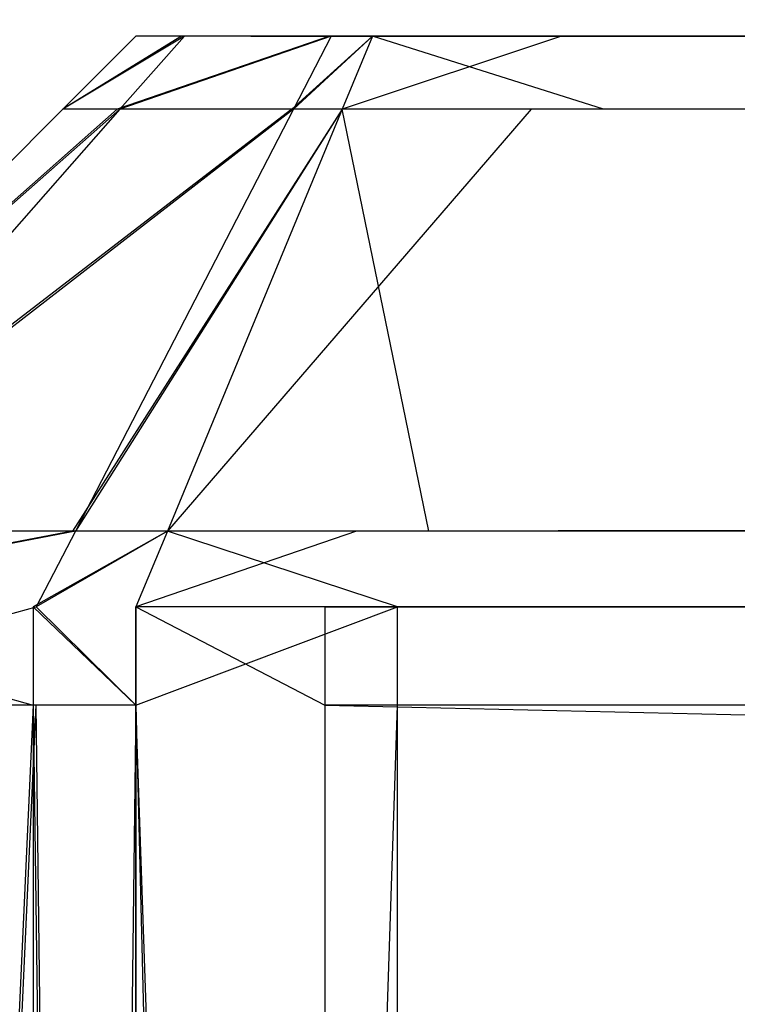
# Model space of a CAD drawing. Extents: x 0 to 0.996, y -0.498 to 0.
# Tile 14 of 85: x 0.01272 to 0.01398, y -0.4835 to -0.48177. Entities that reach past the tile are written whole.
import ezdxf

# ---------------------------------------------------------------- set-up
doc = ezdxf.new("R2010")
doc.units = 0
for name, color, linetype in [('L10_FRONT_FINION_2___REPLACEMTF', 7, 'CONTINUOUS'), ('L11_FRONT_FINION_1___REPLACEMTF', 7, 'CONTINUOUS'), ('L20_FRONT_FINION_2___REPLACEMTF', 7, 'CONTINUOUS'), ('L21_FRONT_FINION_1___REPLACEMTF', 7, 'CONTINUOUS'), ('L28_KORPUS3_2___REPLACEMTFOREMP', 7, 'CONTINUOUS')]:
    doc.layers.add(name, color=color, linetype=linetype)

msp = doc.modelspace()

# ---------------------------------------------------------------- linework, layer by layer
at = {"layer": 'L10_FRONT_FINION_2___REPLACEMTF', "color": 250}
for points, invisible_edges in [([(0.012927, -0.4818, 0.586124), (0.013128, -0.4818, 0.585656), (0.012927, -0.4818, 0.585656), (0.012927, -0.4818, 0.586124)], 13), ([(0.013128, -0.4818, 0.585656), (0.012927, -0.4818, 0.586124), (0.013128, -0.4818, 0.585924), (0.013128, -0.4818, 0.585656)], 14), ([(0.012927, -0.4818, 0.586124), (0.01315, -0.4818, 0.586062), (0.013128, -0.4818, 0.585924), (0.012927, -0.4818, 0.586124)], 13), ([(0.01315, -0.4818, 0.586062), (0.012927, -0.4818, 0.586124), (0.013007, -0.4818, 0.586204), (0.01315, -0.4818, 0.586062)], 14), ([(0.012927, -0.4818, 0.349407), (0.013128, -0.4818, 0.349111), (0.012927, -0.4818, 0.348897), (0.012927, -0.4818, 0.349407)], 13), ([(0.013128, -0.4818, 0.349111), (0.012927, -0.4818, 0.349407), (0.013128, -0.4818, 0.349407), (0.013128, -0.4818, 0.349111)], 14), ([(0.012927, -0.4818, 0.585656), (0.013128, -0.4818, 0.349407), (0.012927, -0.4818, 0.349407), (0.012927, -0.4818, 0.585656)], 13), ([(0.013128, -0.4818, 0.349407), (0.012927, -0.4818, 0.585656), (0.013128, -0.4818, 0.585656), (0.013128, -0.4818, 0.349407)], 14), ([(0.012927, -0.4818, 0.348897), (0.013154, -0.4818, 0.348954), (0.013012, -0.4818, 0.348812), (0.012927, -0.4818, 0.348897)], 13), ([(0.013154, -0.4818, 0.348954), (0.012927, -0.4818, 0.348897), (0.013128, -0.4818, 0.349111), (0.013154, -0.4818, 0.348954)], 14), ([(0.013007, -0.4818, 0.586204), (0.013409, -0.4818, 0.586321), (0.01315, -0.4818, 0.586062), (0.013007, -0.4818, 0.586204)], 13), ([(0.013409, -0.4818, 0.586321), (0.013007, -0.4818, 0.586204), (0.013266, -0.4818, 0.586463), (0.013409, -0.4818, 0.586321)], 14), ([(0.013012, -0.4818, 0.348812), (0.013411, -0.4818, 0.348697), (0.013269, -0.4818, 0.348555), (0.013012, -0.4818, 0.348812)], 13), ([(0.013411, -0.4818, 0.348697), (0.013012, -0.4818, 0.348812), (0.013154, -0.4818, 0.348954), (0.013411, -0.4818, 0.348697)], 14), ([(0.498, -0.4818, 0.586336), (0.013154, -0.4818, 0.348954), (0.013128, -0.4818, 0.349111), (0.498, -0.4818, 0.586336)], 13), ([(0.498, -0.4818, 0.586336), (0.013128, -0.4818, 0.349111), (0.013128, -0.4818, 0.349407), (0.498, -0.4818, 0.586336)], 10), ([(0.498, -0.4818, 0.586336), (0.013128, -0.4818, 0.349407), (0.013128, -0.4818, 0.585656), (0.498, -0.4818, 0.586336)], 13), ([(0.498, -0.4818, 0.586336), (0.013128, -0.4818, 0.585656), (0.013128, -0.4818, 0.585924), (0.498, -0.4818, 0.586336)], 14), ([(0.498, -0.4818, 0.586336), (0.013128, -0.4818, 0.585924), (0.01315, -0.4818, 0.586062), (0.498, -0.4818, 0.586336)], 15), ([(0.498, -0.4818, 0.586336), (0.01315, -0.4818, 0.586062), (0.013409, -0.4818, 0.586321), (0.498, -0.4818, 0.586336)], 15), ([(0.498, -0.4818, 0.586336), (0.013411, -0.4818, 0.348697), (0.013154, -0.4818, 0.348954), (0.498, -0.4818, 0.586336)], 10), ([(0.013266, -0.4818, 0.586463), (0.013497, -0.4818, 0.586336), (0.013409, -0.4818, 0.586321), (0.013266, -0.4818, 0.586463)], 13), ([(0.013497, -0.4818, 0.586336), (0.013266, -0.4818, 0.586463), (0.013341, -0.4818, 0.586538), (0.013497, -0.4818, 0.586336)], 14), ([(0.013269, -0.4818, 0.348555), (0.013578, -0.4818, 0.348684), (0.013341, -0.4818, 0.348483), (0.013269, -0.4818, 0.348555)], 13), ([(0.013578, -0.4818, 0.348684), (0.013269, -0.4818, 0.348555), (0.013411, -0.4818, 0.348697), (0.013578, -0.4818, 0.348684)], 14), ([(0.013341, -0.4818, 0.586538), (0.013672, -0.4818, 0.586336), (0.013497, -0.4818, 0.586336), (0.013341, -0.4818, 0.586538)], 13), ([(0.013672, -0.4818, 0.586336), (0.013341, -0.4818, 0.586538), (0.013672, -0.4818, 0.586538), (0.013672, -0.4818, 0.586336)], 14), ([(0.013578, -0.4818, 0.348684), (0.013798, -0.4818, 0.348483), (0.013341, -0.4818, 0.348483), (0.013578, -0.4818, 0.348684)], 13), ([(0.498, -0.4818, 0.586336), (0.013409, -0.4818, 0.586321), (0.013497, -0.4818, 0.586336), (0.498, -0.4818, 0.586336)], 15), ([(0.013411, -0.4818, 0.348697), (0.013798, -0.4818, 0.348684), (0.013578, -0.4818, 0.348684), (0.013411, -0.4818, 0.348697)], 13), ([(0.498, -0.4818, 0.586336), (0.013798, -0.4818, 0.348684), (0.013411, -0.4818, 0.348697), (0.498, -0.4818, 0.586336)], 13), ([(0.498, -0.4818, 0.586336), (0.013497, -0.4818, 0.586336), (0.013672, -0.4818, 0.586336), (0.498, -0.4818, 0.586336)], 9), ([(0.013798, -0.4818, 0.348483), (0.013578, -0.4818, 0.348684), (0.013798, -0.4818, 0.348684), (0.013798, -0.4818, 0.348483)], 14), ([(0.013672, -0.4818, 0.586336), (0.498, -0.4818, 0.586538), (0.498, -0.4818, 0.586336), (0.013672, -0.4818, 0.586336)], 13), ([(0.498, -0.4818, 0.586538), (0.013672, -0.4818, 0.586336), (0.013672, -0.4818, 0.586538), (0.498, -0.4818, 0.586538)], 14), ([(0.013798, -0.4818, 0.348684), (0.498, -0.4818, 0.586336), (0.498, -0.4818, 0.348684), (0.013798, -0.4818, 0.348684)], 10), ([(0.013798, -0.4818, 0.348483), (0.498, -0.4818, 0.348684), (0.498, -0.4818, 0.348483), (0.013798, -0.4818, 0.348483)], 13), ([(0.498, -0.4818, 0.348684), (0.013798, -0.4818, 0.348483), (0.013798, -0.4818, 0.348684), (0.498, -0.4818, 0.348684)], 14)]:
    msp.add_3dface(points, dxfattribs=dict(at, invisible_edges=invisible_edges))
at = {"layer": 'L11_FRONT_FINION_1___REPLACEMTF', "color": 8}
for points, invisible_edges in [([(0.012799, -0.481928, 0.348844), (0.013012, -0.4818, 0.348812), (0.012899, -0.481928, 0.348744), (0.012799, -0.481928, 0.348844)], 13), ([(0.013012, -0.4818, 0.348812), (0.012799, -0.481928, 0.348844), (0.012927, -0.4818, 0.348897), (0.013012, -0.4818, 0.348812)], 14), ([(0.012799, -0.481928, 0.585709), (0.012927, -0.4818, 0.349407), (0.012799, -0.481928, 0.349355), (0.012799, -0.481928, 0.585709)], 13), ([(0.012927, -0.4818, 0.349407), (0.012799, -0.481928, 0.585709), (0.012927, -0.4818, 0.585656), (0.012927, -0.4818, 0.349407)], 14), ([(0.012799, -0.481928, 0.349355), (0.012927, -0.4818, 0.348897), (0.012799, -0.481928, 0.348844), (0.012799, -0.481928, 0.349355)], 13), ([(0.012927, -0.4818, 0.348897), (0.012799, -0.481928, 0.349355), (0.012927, -0.4818, 0.349407), (0.012927, -0.4818, 0.348897)], 14), ([(0.012799, -0.481928, 0.586176), (0.013007, -0.4818, 0.586204), (0.012927, -0.4818, 0.586124), (0.012799, -0.481928, 0.586176)], 13), ([(0.013007, -0.4818, 0.586204), (0.012799, -0.481928, 0.586176), (0.012894, -0.481928, 0.586271), (0.013007, -0.4818, 0.586204)], 14), ([(0.012799, -0.481928, 0.585709), (0.012927, -0.4818, 0.586124), (0.012927, -0.4818, 0.585656), (0.012799, -0.481928, 0.585709)], 13), ([(0.012927, -0.4818, 0.586124), (0.012799, -0.481928, 0.585709), (0.012799, -0.481928, 0.586176), (0.012927, -0.4818, 0.586124)], 14), ([(0.012894, -0.481928, 0.586271), (0.013266, -0.4818, 0.586463), (0.013007, -0.4818, 0.586204), (0.012894, -0.481928, 0.586271)], 13), ([(0.013266, -0.4818, 0.586463), (0.012894, -0.481928, 0.586271), (0.0132, -0.481928, 0.586577), (0.013266, -0.4818, 0.586463)], 14), ([(0.012899, -0.481928, 0.348744), (0.013269, -0.4818, 0.348555), (0.013203, -0.481928, 0.34844), (0.012899, -0.481928, 0.348744)], 13), ([(0.013269, -0.4818, 0.348555), (0.012899, -0.481928, 0.348744), (0.013012, -0.4818, 0.348812), (0.013269, -0.4818, 0.348555)], 14), ([(0.0132, -0.481928, 0.586577), (0.013341, -0.4818, 0.586538), (0.013266, -0.4818, 0.586463), (0.0132, -0.481928, 0.586577)], 13), ([(0.013341, -0.4818, 0.586538), (0.0132, -0.481928, 0.586577), (0.013288, -0.481928, 0.586665), (0.013341, -0.4818, 0.586538)], 14), ([(0.013203, -0.481928, 0.34844), (0.013341, -0.4818, 0.348483), (0.013288, -0.481928, 0.348355), (0.013203, -0.481928, 0.34844)], 13), ([(0.013341, -0.4818, 0.348483), (0.013203, -0.481928, 0.34844), (0.013269, -0.4818, 0.348555), (0.013341, -0.4818, 0.348483)], 14), ([(0.013341, -0.4818, 0.348483), (0.013746, -0.481928, 0.348355), (0.013288, -0.481928, 0.348355), (0.013341, -0.4818, 0.348483)], 13), ([(0.013288, -0.481928, 0.586665), (0.013672, -0.4818, 0.586538), (0.013341, -0.4818, 0.586538), (0.013288, -0.481928, 0.586665)], 13), ([(0.013672, -0.4818, 0.586538), (0.013288, -0.481928, 0.586665), (0.013619, -0.481928, 0.586665), (0.013672, -0.4818, 0.586538)], 14), ([(0.013746, -0.481928, 0.348355), (0.013341, -0.4818, 0.348483), (0.013798, -0.4818, 0.348483), (0.013746, -0.481928, 0.348355)], 14), ([(0.013619, -0.481928, 0.586665), (0.498, -0.4818, 0.586538), (0.013672, -0.4818, 0.586538), (0.013619, -0.481928, 0.586665)], 13), ([(0.498, -0.4818, 0.586538), (0.013619, -0.481928, 0.586665), (0.498, -0.481928, 0.586665), (0.498, -0.4818, 0.586538)], 14), ([(0.013746, -0.481928, 0.348355), (0.498, -0.4818, 0.348483), (0.498, -0.481928, 0.348355), (0.013746, -0.481928, 0.348355)], 13), ([(0.498, -0.4818, 0.348483), (0.013746, -0.481928, 0.348355), (0.013798, -0.4818, 0.348483), (0.498, -0.4818, 0.348483)], 14), ([(0.012059, -0.482667, 0.348538), (0.012899, -0.481928, 0.348744), (0.012249, -0.482667, 0.348349), (0.012059, -0.482667, 0.348538)], 13), ([(0.012899, -0.481928, 0.348744), (0.012059, -0.482667, 0.348538), (0.012799, -0.481928, 0.348844), (0.012899, -0.481928, 0.348744)], 14), ([(0.012059, -0.482667, 0.586014), (0.012799, -0.481928, 0.349355), (0.012059, -0.482667, 0.349049), (0.012059, -0.482667, 0.586014)], 13), ([(0.012799, -0.481928, 0.349355), (0.012059, -0.482667, 0.586014), (0.012799, -0.481928, 0.585709), (0.012799, -0.481928, 0.349355)], 14), ([(0.012059, -0.482667, 0.349049), (0.012799, -0.481928, 0.348844), (0.012059, -0.482667, 0.348538), (0.012059, -0.482667, 0.349049)], 13), ([(0.012799, -0.481928, 0.348844), (0.012059, -0.482667, 0.349049), (0.012799, -0.481928, 0.349355), (0.012799, -0.481928, 0.348844)], 14), ([(0.012059, -0.482667, 0.586483), (0.012894, -0.481928, 0.586271), (0.012799, -0.481928, 0.586176), (0.012059, -0.482667, 0.586483)], 13), ([(0.012894, -0.481928, 0.586271), (0.012059, -0.482667, 0.586483), (0.012239, -0.482667, 0.586662), (0.012894, -0.481928, 0.586271)], 14), ([(0.012059, -0.482667, 0.586014), (0.012799, -0.481928, 0.586176), (0.012799, -0.481928, 0.585709), (0.012059, -0.482667, 0.586014)], 13), ([(0.012799, -0.481928, 0.586176), (0.012059, -0.482667, 0.586014), (0.012059, -0.482667, 0.586483), (0.012799, -0.481928, 0.586176)], 14), ([(0.012239, -0.482667, 0.586662), (0.0132, -0.481928, 0.586577), (0.012894, -0.481928, 0.586271), (0.012239, -0.482667, 0.586662)], 13), ([(0.0132, -0.481928, 0.586577), (0.012239, -0.482667, 0.586662), (0.012816, -0.482667, 0.587239), (0.0132, -0.481928, 0.586577)], 14), ([(0.012249, -0.482667, 0.348349), (0.013203, -0.481928, 0.34844), (0.012821, -0.482667, 0.347776), (0.012249, -0.482667, 0.348349)], 13), ([(0.013203, -0.481928, 0.34844), (0.012249, -0.482667, 0.348349), (0.012899, -0.481928, 0.348744), (0.013203, -0.481928, 0.34844)], 14), ([(0.012816, -0.482667, 0.587239), (0.013288, -0.481928, 0.586665), (0.0132, -0.481928, 0.586577), (0.012816, -0.482667, 0.587239)], 13), ([(0.013288, -0.481928, 0.586665), (0.012816, -0.482667, 0.587239), (0.012982, -0.482667, 0.587405), (0.013288, -0.481928, 0.586665)], 14), ([(0.012821, -0.482667, 0.347776), (0.013288, -0.481928, 0.348355), (0.012982, -0.482667, 0.347616), (0.012821, -0.482667, 0.347776)], 13), ([(0.013288, -0.481928, 0.348355), (0.012821, -0.482667, 0.347776), (0.013203, -0.481928, 0.34844), (0.013288, -0.481928, 0.348355)], 14), ([(0.013288, -0.481928, 0.348355), (0.01344, -0.482667, 0.347616), (0.012982, -0.482667, 0.347616), (0.013288, -0.481928, 0.348355)], 13), ([(0.012982, -0.482667, 0.587405), (0.013619, -0.481928, 0.586665), (0.013288, -0.481928, 0.586665), (0.012982, -0.482667, 0.587405)], 13), ([(0.013619, -0.481928, 0.586665), (0.012982, -0.482667, 0.587405), (0.013313, -0.482667, 0.587405), (0.013619, -0.481928, 0.586665)], 14), ([(0.01344, -0.482667, 0.347616), (0.013288, -0.481928, 0.348355), (0.013746, -0.481928, 0.348355), (0.01344, -0.482667, 0.347616)], 14), ([(0.498, -0.482667, 0.587405), (0.013619, -0.481928, 0.586665), (0.013313, -0.482667, 0.587405), (0.498, -0.482667, 0.587405)], 14), ([(0.01344, -0.482667, 0.347616), (0.498, -0.481928, 0.348355), (0.498, -0.482667, 0.347616), (0.01344, -0.482667, 0.347616)], 13), ([(0.498, -0.481928, 0.348355), (0.01344, -0.482667, 0.347616), (0.013746, -0.481928, 0.348355), (0.498, -0.481928, 0.348355)], 14), ([(0.013619, -0.481928, 0.586665), (0.498, -0.482667, 0.587405), (0.498, -0.481928, 0.586665), (0.013619, -0.481928, 0.586665)], 13), ([(0.012121, -0.4828, 0.586732), (0.012816, -0.482667, 0.587239), (0.012239, -0.482667, 0.586662), (0.012121, -0.4828, 0.586732)], 13), ([(0.012816, -0.482667, 0.587239), (0.012121, -0.4828, 0.586732), (0.012747, -0.4828, 0.587358), (0.012816, -0.482667, 0.587239)], 14), ([(0.012132, -0.4828, 0.348278), (0.012821, -0.482667, 0.347776), (0.012752, -0.4828, 0.347657), (0.012132, -0.4828, 0.348278)], 13), ([(0.012821, -0.482667, 0.347776), (0.012132, -0.4828, 0.348278), (0.012249, -0.482667, 0.348349), (0.012821, -0.482667, 0.347776)], 14), ([(0.012747, -0.4828, 0.587358), (0.012982, -0.482667, 0.587405), (0.012816, -0.482667, 0.587239), (0.012747, -0.4828, 0.587358)], 13), ([(0.012982, -0.482667, 0.587405), (0.012747, -0.4828, 0.587358), (0.012927, -0.4828, 0.587538), (0.012982, -0.482667, 0.587405)], 14), ([(0.012752, -0.4828, 0.347657), (0.012982, -0.482667, 0.347616), (0.012927, -0.4828, 0.347483), (0.012752, -0.4828, 0.347657)], 13), ([(0.012982, -0.482667, 0.347616), (0.012752, -0.4828, 0.347657), (0.012821, -0.482667, 0.347776), (0.012982, -0.482667, 0.347616)], 14), ([(0.012927, -0.4828, 0.587538), (0.013313, -0.482667, 0.587405), (0.012982, -0.482667, 0.587405), (0.012927, -0.4828, 0.587538)], 13), ([(0.013313, -0.482667, 0.587405), (0.012927, -0.4828, 0.587538), (0.013258, -0.4828, 0.587538), (0.013313, -0.482667, 0.587405)], 14), ([(0.012982, -0.482667, 0.347616), (0.013385, -0.4828, 0.347483), (0.012927, -0.4828, 0.347483), (0.012982, -0.482667, 0.347616)], 13), ([(0.013385, -0.4828, 0.347483), (0.012982, -0.482667, 0.347616), (0.01344, -0.482667, 0.347616), (0.013385, -0.4828, 0.347483)], 14), ([(0.498, -0.4828, 0.587538), (0.013313, -0.482667, 0.587405), (0.013258, -0.4828, 0.587538), (0.498, -0.4828, 0.587538)], 14), ([(0.013313, -0.482667, 0.587405), (0.498, -0.4828, 0.587538), (0.498, -0.482667, 0.587405), (0.013313, -0.482667, 0.587405)], 13), ([(0.01344, -0.482667, 0.347616), (0.498, -0.4828, 0.347483), (0.013385, -0.4828, 0.347483), (0.01344, -0.482667, 0.347616)], 13), ([(0.498, -0.4828, 0.347483), (0.01344, -0.482667, 0.347616), (0.498, -0.482667, 0.347616), (0.498, -0.4828, 0.347483)], 14), ([(0.012747, -0.482972, 0.587358), (0.012121, -0.4828, 0.586732), (0.012121, -0.482972, 0.586732), (0.012747, -0.482972, 0.587358)], 13), ([(0.012121, -0.4828, 0.586732), (0.012747, -0.482972, 0.587358), (0.012747, -0.4828, 0.587358), (0.012121, -0.4828, 0.586732)], 14), ([(0.012752, -0.4828, 0.347657), (0.012132, -0.482972, 0.348278), (0.012132, -0.4828, 0.348278), (0.012752, -0.4828, 0.347657)], 13), ([(0.012132, -0.482972, 0.348278), (0.012752, -0.4828, 0.347657), (0.012752, -0.482972, 0.347657), (0.012132, -0.482972, 0.348278)], 14), ([(0.012927, -0.482972, 0.587538), (0.012747, -0.4828, 0.587358), (0.012747, -0.482972, 0.587358), (0.012927, -0.482972, 0.587538)], 13), ([(0.012747, -0.4828, 0.587358), (0.012927, -0.482972, 0.587538), (0.012927, -0.4828, 0.587538), (0.012747, -0.4828, 0.587358)], 14), ([(0.012752, -0.4828, 0.347657), (0.012927, -0.482972, 0.347483), (0.012752, -0.482972, 0.347657), (0.012752, -0.4828, 0.347657)], 13), ([(0.012927, -0.482972, 0.347483), (0.012752, -0.4828, 0.347657), (0.012927, -0.4828, 0.347483), (0.012927, -0.482972, 0.347483)], 14), ([(0.013385, -0.4828, 0.347483), (0.012927, -0.482972, 0.347483), (0.012927, -0.4828, 0.347483), (0.013385, -0.4828, 0.347483)], 13), ([(0.012927, -0.482972, 0.347483), (0.013385, -0.4828, 0.347483), (0.013385, -0.482972, 0.347483), (0.012927, -0.482972, 0.347483)], 14), ([(0.013258, -0.482972, 0.587538), (0.012927, -0.4828, 0.587538), (0.012927, -0.482972, 0.587538), (0.013258, -0.482972, 0.587538)], 13), ([(0.012927, -0.4828, 0.587538), (0.013258, -0.482972, 0.587538), (0.013258, -0.4828, 0.587538), (0.012927, -0.4828, 0.587538)], 14), ([(0.498, -0.482972, 0.587538), (0.013258, -0.4828, 0.587538), (0.013258, -0.482972, 0.587538), (0.498, -0.482972, 0.587538)], 13), ([(0.013258, -0.4828, 0.587538), (0.498, -0.482972, 0.587538), (0.498, -0.4828, 0.587538), (0.013258, -0.4828, 0.587538)], 14), ([(0.498, -0.4828, 0.347483), (0.013385, -0.482972, 0.347483), (0.013385, -0.4828, 0.347483), (0.498, -0.4828, 0.347483)], 13), ([(0.013385, -0.482972, 0.347483), (0.498, -0.4828, 0.347483), (0.498, -0.482972, 0.347483), (0.013385, -0.482972, 0.347483)], 14), ([(0.012121, -0.496624, 0.586732), (0.012747, -0.482972, 0.587358), (0.012121, -0.482972, 0.586732), (0.012121, -0.496624, 0.586732)], 13), ([(0.012747, -0.482972, 0.587358), (0.012121, -0.496624, 0.586732), (0.012747, -0.496624, 0.587358), (0.012747, -0.482972, 0.587358)], 14), ([(0.012752, -0.482972, 0.347657), (0.012132, -0.496624, 0.348278), (0.012132, -0.482972, 0.348278), (0.012752, -0.482972, 0.347657)], 13), ([(0.012132, -0.496624, 0.348278), (0.012752, -0.482972, 0.347657), (0.012752, -0.496624, 0.347657), (0.012132, -0.496624, 0.348278)], 14), ([(0.012747, -0.496624, 0.587358), (0.012927, -0.482972, 0.587538), (0.012747, -0.482972, 0.587358), (0.012747, -0.496624, 0.587358)], 13), ([(0.012927, -0.482972, 0.587538), (0.012747, -0.496624, 0.587358), (0.012927, -0.496624, 0.587538), (0.012927, -0.482972, 0.587538)], 14), ([(0.012752, -0.482972, 0.347657), (0.012927, -0.496624, 0.347483), (0.012752, -0.496624, 0.347657), (0.012752, -0.482972, 0.347657)], 13), ([(0.012927, -0.496624, 0.347483), (0.012752, -0.482972, 0.347657), (0.012927, -0.482972, 0.347483), (0.012927, -0.496624, 0.347483)], 14), ([(0.013385, -0.482972, 0.347483), (0.012927, -0.496624, 0.347483), (0.012927, -0.482972, 0.347483), (0.013385, -0.482972, 0.347483)], 13), ([(0.012927, -0.496624, 0.347483), (0.013385, -0.482972, 0.347483), (0.013385, -0.496624, 0.347483), (0.012927, -0.496624, 0.347483)], 14), ([(0.013258, -0.496624, 0.587538), (0.012927, -0.482972, 0.587538), (0.012927, -0.496624, 0.587538), (0.013258, -0.496624, 0.587538)], 13), ([(0.012927, -0.482972, 0.587538), (0.013258, -0.496624, 0.587538), (0.013258, -0.482972, 0.587538), (0.012927, -0.482972, 0.587538)], 14), ([(0.013258, -0.496624, 0.587538), (0.498, -0.482972, 0.587538), (0.013258, -0.482972, 0.587538), (0.013258, -0.496624, 0.587538)], 13), ([(0.498, -0.482972, 0.587538), (0.013258, -0.496624, 0.587538), (0.498, -0.496624, 0.587538), (0.498, -0.482972, 0.587538)], 14), ([(0.498, -0.482972, 0.347483), (0.013385, -0.496624, 0.347483), (0.013385, -0.482972, 0.347483), (0.498, -0.482972, 0.347483)], 13), ([(0.013385, -0.496624, 0.347483), (0.498, -0.482972, 0.347483), (0.498, -0.496624, 0.347483), (0.013385, -0.496624, 0.347483)], 14)]:
    msp.add_3dface(points, dxfattribs=dict(at, invisible_edges=invisible_edges))
at = {"layer": 'L20_FRONT_FINION_2___REPLACEMTF', "color": 250}
for points, invisible_edges in [([(0.012927, -0.4818, 0.3432), (0.013128, -0.4818, 0.342732), (0.012927, -0.4818, 0.342732), (0.012927, -0.4818, 0.3432)], 13), ([(0.013128, -0.4818, 0.342732), (0.012927, -0.4818, 0.3432), (0.013128, -0.4818, 0.343), (0.013128, -0.4818, 0.342732)], 14), ([(0.012927, -0.4818, 0.3432), (0.01315, -0.4818, 0.343138), (0.013128, -0.4818, 0.343), (0.012927, -0.4818, 0.3432)], 13), ([(0.01315, -0.4818, 0.343138), (0.012927, -0.4818, 0.3432), (0.013007, -0.4818, 0.34328), (0.01315, -0.4818, 0.343138)], 14), ([(0.012927, -0.4818, 0.012509), (0.013128, -0.4818, 0.012083), (0.012927, -0.4818, 0.011999), (0.012927, -0.4818, 0.012509)], 13), ([(0.013128, -0.4818, 0.012083), (0.012927, -0.4818, 0.012509), (0.013128, -0.4818, 0.012509), (0.013128, -0.4818, 0.012083)], 14), ([(0.012927, -0.4818, 0.342732), (0.013128, -0.4818, 0.012509), (0.012927, -0.4818, 0.012509), (0.012927, -0.4818, 0.342732)], 13), ([(0.013128, -0.4818, 0.012509), (0.012927, -0.4818, 0.342732), (0.013128, -0.4818, 0.342732), (0.013128, -0.4818, 0.012509)], 14), ([(0.012927, -0.4818, 0.011999), (0.013154, -0.4818, 0.012057), (0.013012, -0.4818, 0.011914), (0.012927, -0.4818, 0.011999)], 13), ([(0.013154, -0.4818, 0.012057), (0.012927, -0.4818, 0.011999), (0.013128, -0.4818, 0.012083), (0.013154, -0.4818, 0.012057)], 14), ([(0.013007, -0.4818, 0.34328), (0.013409, -0.4818, 0.343397), (0.01315, -0.4818, 0.343138), (0.013007, -0.4818, 0.34328)], 13), ([(0.013409, -0.4818, 0.343397), (0.013007, -0.4818, 0.34328), (0.013266, -0.4818, 0.343539), (0.013409, -0.4818, 0.343397)], 14), ([(0.013012, -0.4818, 0.011914), (0.013411, -0.4818, 0.0118), (0.013269, -0.4818, 0.011657), (0.013012, -0.4818, 0.011914)], 13), ([(0.013411, -0.4818, 0.0118), (0.013012, -0.4818, 0.011914), (0.013154, -0.4818, 0.012057), (0.013411, -0.4818, 0.0118)], 14), ([(0.598, -0.4818, 0.343412), (0.013154, -0.4818, 0.012057), (0.013128, -0.4818, 0.012083), (0.598, -0.4818, 0.343412)], 13), ([(0.598, -0.4818, 0.343412), (0.013128, -0.4818, 0.012083), (0.013128, -0.4818, 0.012509), (0.598, -0.4818, 0.343412)], 10), ([(0.598, -0.4818, 0.343412), (0.013128, -0.4818, 0.012509), (0.013128, -0.4818, 0.342732), (0.598, -0.4818, 0.343412)], 13), ([(0.598, -0.4818, 0.343412), (0.013128, -0.4818, 0.342732), (0.013128, -0.4818, 0.343), (0.598, -0.4818, 0.343412)], 10), ([(0.598, -0.4818, 0.343412), (0.013128, -0.4818, 0.343), (0.01315, -0.4818, 0.343138), (0.598, -0.4818, 0.343412)], 15), ([(0.598, -0.4818, 0.343412), (0.01315, -0.4818, 0.343138), (0.013409, -0.4818, 0.343397), (0.598, -0.4818, 0.343412)], 15), ([(0.598, -0.4818, 0.343412), (0.013411, -0.4818, 0.0118), (0.013154, -0.4818, 0.012057), (0.598, -0.4818, 0.343412)], 10), ([(0.013266, -0.4818, 0.343539), (0.013497, -0.4818, 0.343412), (0.013409, -0.4818, 0.343397), (0.013266, -0.4818, 0.343539)], 13), ([(0.013497, -0.4818, 0.343412), (0.013266, -0.4818, 0.343539), (0.013341, -0.4818, 0.343614), (0.013497, -0.4818, 0.343412)], 14), ([(0.013269, -0.4818, 0.011657), (0.013424, -0.4818, 0.011786), (0.013341, -0.4818, 0.011585), (0.013269, -0.4818, 0.011657)], 13), ([(0.013424, -0.4818, 0.011786), (0.013269, -0.4818, 0.011657), (0.013411, -0.4818, 0.0118), (0.013424, -0.4818, 0.011786)], 14), ([(0.013341, -0.4818, 0.343614), (0.013672, -0.4818, 0.343412), (0.013497, -0.4818, 0.343412), (0.013341, -0.4818, 0.343614)], 13), ([(0.013672, -0.4818, 0.343412), (0.013341, -0.4818, 0.343614), (0.013672, -0.4818, 0.343614), (0.013672, -0.4818, 0.343412)], 14), ([(0.013424, -0.4818, 0.011786), (0.013798, -0.4818, 0.011585), (0.013341, -0.4818, 0.011585), (0.013424, -0.4818, 0.011786)], 13), ([(0.598, -0.4818, 0.343412), (0.013409, -0.4818, 0.343397), (0.013672, -0.4818, 0.343412), (0.598, -0.4818, 0.343412)], 15), ([(0.013672, -0.4818, 0.343412), (0.013409, -0.4818, 0.343397), (0.013497, -0.4818, 0.343412), (0.013672, -0.4818, 0.343412)], 9), ([(0.013411, -0.4818, 0.0118), (0.013798, -0.4818, 0.011786), (0.013424, -0.4818, 0.011786), (0.013411, -0.4818, 0.0118)], 13), ([(0.013798, -0.4818, 0.011786), (0.013411, -0.4818, 0.0118), (0.598, -0.4818, 0.011786), (0.013798, -0.4818, 0.011786)], 10), ([(0.598, -0.4818, 0.011786), (0.013411, -0.4818, 0.0118), (0.598, -0.4818, 0.343412), (0.598, -0.4818, 0.011786)], 13), ([(0.013798, -0.4818, 0.011585), (0.013424, -0.4818, 0.011786), (0.013798, -0.4818, 0.011786), (0.013798, -0.4818, 0.011585)], 14), ([(0.013672, -0.4818, 0.343614), (0.598, -0.4818, 0.343412), (0.013672, -0.4818, 0.343412), (0.013672, -0.4818, 0.343614)], 13), ([(0.598, -0.4818, 0.343412), (0.013672, -0.4818, 0.343614), (0.598, -0.4818, 0.343614), (0.598, -0.4818, 0.343412)], 14), ([(0.013798, -0.4818, 0.011786), (0.598, -0.4818, 0.011585), (0.013798, -0.4818, 0.011585), (0.013798, -0.4818, 0.011786)], 13), ([(0.598, -0.4818, 0.011585), (0.013798, -0.4818, 0.011786), (0.598, -0.4818, 0.011786), (0.598, -0.4818, 0.011585)], 14)]:
    msp.add_3dface(points, dxfattribs=dict(at, invisible_edges=invisible_edges))
at = {"layer": 'L21_FRONT_FINION_1___REPLACEMTF', "color": 8}
for points, invisible_edges in [([(0.012799, -0.481928, 0.011946), (0.013012, -0.4818, 0.011914), (0.012899, -0.481928, 0.011846), (0.012799, -0.481928, 0.011946)], 13), ([(0.013012, -0.4818, 0.011914), (0.012799, -0.481928, 0.011946), (0.012927, -0.4818, 0.011999), (0.013012, -0.4818, 0.011914)], 14), ([(0.012799, -0.481928, 0.342785), (0.012927, -0.4818, 0.012509), (0.012799, -0.481928, 0.012457), (0.012799, -0.481928, 0.342785)], 13), ([(0.012927, -0.4818, 0.012509), (0.012799, -0.481928, 0.342785), (0.012927, -0.4818, 0.342732), (0.012927, -0.4818, 0.012509)], 14), ([(0.012799, -0.481928, 0.012457), (0.012927, -0.4818, 0.011999), (0.012799, -0.481928, 0.011946), (0.012799, -0.481928, 0.012457)], 13), ([(0.012927, -0.4818, 0.011999), (0.012799, -0.481928, 0.012457), (0.012927, -0.4818, 0.012509), (0.012927, -0.4818, 0.011999)], 14), ([(0.012799, -0.481928, 0.343252), (0.013007, -0.4818, 0.34328), (0.012927, -0.4818, 0.3432), (0.012799, -0.481928, 0.343252)], 13), ([(0.013007, -0.4818, 0.34328), (0.012799, -0.481928, 0.343252), (0.012894, -0.481928, 0.343348), (0.013007, -0.4818, 0.34328)], 14), ([(0.012799, -0.481928, 0.342785), (0.012927, -0.4818, 0.3432), (0.012927, -0.4818, 0.342732), (0.012799, -0.481928, 0.342785)], 13), ([(0.012927, -0.4818, 0.3432), (0.012799, -0.481928, 0.342785), (0.012799, -0.481928, 0.343252), (0.012927, -0.4818, 0.3432)], 14), ([(0.012894, -0.481928, 0.343348), (0.013266, -0.4818, 0.343539), (0.013007, -0.4818, 0.34328), (0.012894, -0.481928, 0.343348)], 13), ([(0.013266, -0.4818, 0.343539), (0.012894, -0.481928, 0.343348), (0.0132, -0.481928, 0.343653), (0.013266, -0.4818, 0.343539)], 14), ([(0.012899, -0.481928, 0.011846), (0.013269, -0.4818, 0.011657), (0.013203, -0.481928, 0.011543), (0.012899, -0.481928, 0.011846)], 13), ([(0.013269, -0.4818, 0.011657), (0.012899, -0.481928, 0.011846), (0.013012, -0.4818, 0.011914), (0.013269, -0.4818, 0.011657)], 14), ([(0.0132, -0.481928, 0.343653), (0.013341, -0.4818, 0.343614), (0.013266, -0.4818, 0.343539), (0.0132, -0.481928, 0.343653)], 13), ([(0.013341, -0.4818, 0.343614), (0.0132, -0.481928, 0.343653), (0.013288, -0.481928, 0.343741), (0.013341, -0.4818, 0.343614)], 14), ([(0.013203, -0.481928, 0.011543), (0.013341, -0.4818, 0.011585), (0.013288, -0.481928, 0.011457), (0.013203, -0.481928, 0.011543)], 13), ([(0.013341, -0.4818, 0.011585), (0.013203, -0.481928, 0.011543), (0.013269, -0.4818, 0.011657), (0.013341, -0.4818, 0.011585)], 14), ([(0.013341, -0.4818, 0.011585), (0.013746, -0.481928, 0.011457), (0.013288, -0.481928, 0.011457), (0.013341, -0.4818, 0.011585)], 13), ([(0.013288, -0.481928, 0.343741), (0.013672, -0.4818, 0.343614), (0.013341, -0.4818, 0.343614), (0.013288, -0.481928, 0.343741)], 13), ([(0.013672, -0.4818, 0.343614), (0.013288, -0.481928, 0.343741), (0.013619, -0.481928, 0.343741), (0.013672, -0.4818, 0.343614)], 14), ([(0.013746, -0.481928, 0.011457), (0.013341, -0.4818, 0.011585), (0.013798, -0.4818, 0.011585), (0.013746, -0.481928, 0.011457)], 14), ([(0.013619, -0.481928, 0.343741), (0.598, -0.4818, 0.343614), (0.013672, -0.4818, 0.343614), (0.013619, -0.481928, 0.343741)], 13), ([(0.598, -0.4818, 0.343614), (0.013619, -0.481928, 0.343741), (0.598, -0.481928, 0.343741), (0.598, -0.4818, 0.343614)], 14), ([(0.013798, -0.4818, 0.011585), (0.598, -0.481928, 0.011457), (0.013746, -0.481928, 0.011457), (0.013798, -0.4818, 0.011585)], 13), ([(0.598, -0.481928, 0.011457), (0.013798, -0.4818, 0.011585), (0.598, -0.4818, 0.011585), (0.598, -0.481928, 0.011457)], 14), ([(0.012059, -0.482667, 0.01164), (0.012899, -0.481928, 0.011846), (0.012249, -0.482667, 0.011451), (0.012059, -0.482667, 0.01164)], 13), ([(0.012899, -0.481928, 0.011846), (0.012059, -0.482667, 0.01164), (0.012799, -0.481928, 0.011946), (0.012899, -0.481928, 0.011846)], 14), ([(0.012059, -0.482667, 0.34309), (0.012799, -0.481928, 0.012457), (0.012059, -0.482667, 0.012151), (0.012059, -0.482667, 0.34309)], 13), ([(0.012799, -0.481928, 0.012457), (0.012059, -0.482667, 0.34309), (0.012799, -0.481928, 0.342785), (0.012799, -0.481928, 0.012457)], 14), ([(0.012059, -0.482667, 0.012151), (0.012799, -0.481928, 0.011946), (0.012059, -0.482667, 0.01164), (0.012059, -0.482667, 0.012151)], 13), ([(0.012799, -0.481928, 0.011946), (0.012059, -0.482667, 0.012151), (0.012799, -0.481928, 0.012457), (0.012799, -0.481928, 0.011946)], 14), ([(0.012059, -0.482667, 0.343559), (0.012894, -0.481928, 0.343348), (0.012799, -0.481928, 0.343252), (0.012059, -0.482667, 0.343559)], 13), ([(0.012894, -0.481928, 0.343348), (0.012059, -0.482667, 0.343559), (0.012239, -0.482667, 0.343738), (0.012894, -0.481928, 0.343348)], 14), ([(0.012059, -0.482667, 0.34309), (0.012799, -0.481928, 0.343252), (0.012799, -0.481928, 0.342785), (0.012059, -0.482667, 0.34309)], 13), ([(0.012799, -0.481928, 0.343252), (0.012059, -0.482667, 0.34309), (0.012059, -0.482667, 0.343559), (0.012799, -0.481928, 0.343252)], 14), ([(0.012239, -0.482667, 0.343738), (0.0132, -0.481928, 0.343653), (0.012894, -0.481928, 0.343348), (0.012239, -0.482667, 0.343738)], 13), ([(0.0132, -0.481928, 0.343653), (0.012239, -0.482667, 0.343738), (0.012816, -0.482667, 0.344315), (0.0132, -0.481928, 0.343653)], 14), ([(0.012249, -0.482667, 0.011451), (0.013203, -0.481928, 0.011543), (0.012821, -0.482667, 0.010879), (0.012249, -0.482667, 0.011451)], 13), ([(0.013203, -0.481928, 0.011543), (0.012249, -0.482667, 0.011451), (0.012899, -0.481928, 0.011846), (0.013203, -0.481928, 0.011543)], 14), ([(0.012816, -0.482667, 0.344315), (0.013288, -0.481928, 0.343741), (0.0132, -0.481928, 0.343653), (0.012816, -0.482667, 0.344315)], 13), ([(0.013288, -0.481928, 0.343741), (0.012816, -0.482667, 0.344315), (0.012982, -0.482667, 0.344481), (0.013288, -0.481928, 0.343741)], 14), ([(0.012821, -0.482667, 0.010879), (0.013288, -0.481928, 0.011457), (0.012982, -0.482667, 0.010718), (0.012821, -0.482667, 0.010879)], 13), ([(0.013288, -0.481928, 0.011457), (0.012821, -0.482667, 0.010879), (0.013203, -0.481928, 0.011543), (0.013288, -0.481928, 0.011457)], 14), ([(0.013288, -0.481928, 0.011457), (0.01344, -0.482667, 0.010718), (0.012982, -0.482667, 0.010718), (0.013288, -0.481928, 0.011457)], 13), ([(0.012982, -0.482667, 0.344481), (0.013619, -0.481928, 0.343741), (0.013288, -0.481928, 0.343741), (0.012982, -0.482667, 0.344481)], 13), ([(0.013619, -0.481928, 0.343741), (0.012982, -0.482667, 0.344481), (0.013313, -0.482667, 0.344481), (0.013619, -0.481928, 0.343741)], 14), ([(0.01344, -0.482667, 0.010718), (0.013288, -0.481928, 0.011457), (0.013746, -0.481928, 0.011457), (0.01344, -0.482667, 0.010718)], 14), ([(0.013313, -0.482667, 0.344481), (0.598, -0.481928, 0.343741), (0.013619, -0.481928, 0.343741), (0.013313, -0.482667, 0.344481)], 13), ([(0.598, -0.481928, 0.343741), (0.013313, -0.482667, 0.344481), (0.598, -0.482667, 0.344481), (0.598, -0.481928, 0.343741)], 14), ([(0.013746, -0.481928, 0.011457), (0.598, -0.482667, 0.010718), (0.01344, -0.482667, 0.010718), (0.013746, -0.481928, 0.011457)], 13), ([(0.598, -0.482667, 0.010718), (0.013746, -0.481928, 0.011457), (0.598, -0.481928, 0.011457), (0.598, -0.482667, 0.010718)], 14), ([(0.012121, -0.4828, 0.343809), (0.012816, -0.482667, 0.344315), (0.012239, -0.482667, 0.343738), (0.012121, -0.4828, 0.343809)], 13), ([(0.012816, -0.482667, 0.344315), (0.012121, -0.4828, 0.343809), (0.012747, -0.4828, 0.344434), (0.012816, -0.482667, 0.344315)], 14), ([(0.012132, -0.4828, 0.01138), (0.012821, -0.482667, 0.010879), (0.012752, -0.4828, 0.010759), (0.012132, -0.4828, 0.01138)], 13), ([(0.012821, -0.482667, 0.010879), (0.012132, -0.4828, 0.01138), (0.012249, -0.482667, 0.011451), (0.012821, -0.482667, 0.010879)], 14), ([(0.012747, -0.4828, 0.344434), (0.012982, -0.482667, 0.344481), (0.012816, -0.482667, 0.344315), (0.012747, -0.4828, 0.344434)], 13), ([(0.012982, -0.482667, 0.344481), (0.012747, -0.4828, 0.344434), (0.012927, -0.4828, 0.344614), (0.012982, -0.482667, 0.344481)], 14), ([(0.012752, -0.4828, 0.010759), (0.012982, -0.482667, 0.010718), (0.012927, -0.4828, 0.010585), (0.012752, -0.4828, 0.010759)], 13), ([(0.012982, -0.482667, 0.010718), (0.012752, -0.4828, 0.010759), (0.012821, -0.482667, 0.010879), (0.012982, -0.482667, 0.010718)], 14), ([(0.012927, -0.4828, 0.344614), (0.013313, -0.482667, 0.344481), (0.012982, -0.482667, 0.344481), (0.012927, -0.4828, 0.344614)], 13), ([(0.013313, -0.482667, 0.344481), (0.012927, -0.4828, 0.344614), (0.013258, -0.4828, 0.344614), (0.013313, -0.482667, 0.344481)], 14), ([(0.012982, -0.482667, 0.010718), (0.013385, -0.4828, 0.010585), (0.012927, -0.4828, 0.010585), (0.012982, -0.482667, 0.010718)], 13), ([(0.013385, -0.4828, 0.010585), (0.012982, -0.482667, 0.010718), (0.01344, -0.482667, 0.010718), (0.013385, -0.4828, 0.010585)], 14), ([(0.013258, -0.4828, 0.344614), (0.598, -0.482667, 0.344481), (0.013313, -0.482667, 0.344481), (0.013258, -0.4828, 0.344614)], 13), ([(0.598, -0.482667, 0.344481), (0.013258, -0.4828, 0.344614), (0.598, -0.4828, 0.344614), (0.598, -0.482667, 0.344481)], 14), ([(0.01344, -0.482667, 0.010718), (0.598, -0.4828, 0.010585), (0.013385, -0.4828, 0.010585), (0.01344, -0.482667, 0.010718)], 13), ([(0.598, -0.4828, 0.010585), (0.01344, -0.482667, 0.010718), (0.598, -0.482667, 0.010718), (0.598, -0.4828, 0.010585)], 14), ([(0.012747, -0.482972, 0.344434), (0.012121, -0.4828, 0.343809), (0.012121, -0.482972, 0.343809), (0.012747, -0.482972, 0.344434)], 13), ([(0.012121, -0.4828, 0.343809), (0.012747, -0.482972, 0.344434), (0.012747, -0.4828, 0.344434), (0.012121, -0.4828, 0.343809)], 14), ([(0.012752, -0.4828, 0.010759), (0.012132, -0.482972, 0.01138), (0.012132, -0.4828, 0.01138), (0.012752, -0.4828, 0.010759)], 13), ([(0.012132, -0.482972, 0.01138), (0.012752, -0.4828, 0.010759), (0.012752, -0.482972, 0.010759), (0.012132, -0.482972, 0.01138)], 14), ([(0.012927, -0.482972, 0.344614), (0.012747, -0.4828, 0.344434), (0.012747, -0.482972, 0.344434), (0.012927, -0.482972, 0.344614)], 13), ([(0.012747, -0.4828, 0.344434), (0.012927, -0.482972, 0.344614), (0.012927, -0.4828, 0.344614), (0.012747, -0.4828, 0.344434)], 14), ([(0.012752, -0.4828, 0.010759), (0.012927, -0.482972, 0.010585), (0.012752, -0.482972, 0.010759), (0.012752, -0.4828, 0.010759)], 13), ([(0.012927, -0.482972, 0.010585), (0.012752, -0.4828, 0.010759), (0.012927, -0.4828, 0.010585), (0.012927, -0.482972, 0.010585)], 14), ([(0.013385, -0.4828, 0.010585), (0.012927, -0.482972, 0.010585), (0.012927, -0.4828, 0.010585), (0.013385, -0.4828, 0.010585)], 13), ([(0.012927, -0.482972, 0.010585), (0.013385, -0.4828, 0.010585), (0.013385, -0.482972, 0.010585), (0.012927, -0.482972, 0.010585)], 14), ([(0.013258, -0.482972, 0.344614), (0.012927, -0.4828, 0.344614), (0.012927, -0.482972, 0.344614), (0.013258, -0.482972, 0.344614)], 13), ([(0.012927, -0.4828, 0.344614), (0.013258, -0.482972, 0.344614), (0.013258, -0.4828, 0.344614), (0.012927, -0.4828, 0.344614)], 14), ([(0.598, -0.482972, 0.344614), (0.013258, -0.4828, 0.344614), (0.013258, -0.482972, 0.344614), (0.598, -0.482972, 0.344614)], 13), ([(0.013258, -0.4828, 0.344614), (0.598, -0.482972, 0.344614), (0.598, -0.4828, 0.344614), (0.013258, -0.4828, 0.344614)], 14), ([(0.598, -0.4828, 0.010585), (0.013385, -0.482972, 0.010585), (0.013385, -0.4828, 0.010585), (0.598, -0.4828, 0.010585)], 13), ([(0.013385, -0.482972, 0.010585), (0.598, -0.4828, 0.010585), (0.598, -0.482972, 0.010585), (0.013385, -0.482972, 0.010585)], 14), ([(0.012747, -0.496624, 0.344434), (0.012121, -0.482972, 0.343809), (0.012121, -0.496624, 0.343809), (0.012747, -0.496624, 0.344434)], 13), ([(0.012121, -0.482972, 0.343809), (0.012747, -0.496624, 0.344434), (0.012747, -0.482972, 0.344434), (0.012121, -0.482972, 0.343809)], 14), ([(0.012132, -0.482972, 0.01138), (0.012752, -0.496624, 0.010759), (0.012132, -0.496624, 0.01138), (0.012132, -0.482972, 0.01138)], 13), ([(0.012752, -0.496624, 0.010759), (0.012132, -0.482972, 0.01138), (0.012752, -0.482972, 0.010759), (0.012752, -0.496624, 0.010759)], 14), ([(0.012927, -0.496624, 0.344614), (0.012747, -0.482972, 0.344434), (0.012747, -0.496624, 0.344434), (0.012927, -0.496624, 0.344614)], 13), ([(0.012747, -0.482972, 0.344434), (0.012927, -0.496624, 0.344614), (0.012927, -0.482972, 0.344614), (0.012747, -0.482972, 0.344434)], 14), ([(0.012752, -0.482972, 0.010759), (0.012927, -0.496624, 0.010585), (0.012752, -0.496624, 0.010759), (0.012752, -0.482972, 0.010759)], 13), ([(0.012927, -0.496624, 0.010585), (0.012752, -0.482972, 0.010759), (0.012927, -0.482972, 0.010585), (0.012927, -0.496624, 0.010585)], 14), ([(0.012927, -0.482972, 0.010585), (0.013385, -0.496624, 0.010585), (0.012927, -0.496624, 0.010585), (0.012927, -0.482972, 0.010585)], 13), ([(0.013385, -0.496624, 0.010585), (0.012927, -0.482972, 0.010585), (0.013385, -0.482972, 0.010585), (0.013385, -0.496624, 0.010585)], 14), ([(0.013258, -0.496624, 0.344614), (0.012927, -0.482972, 0.344614), (0.012927, -0.496624, 0.344614), (0.013258, -0.496624, 0.344614)], 13), ([(0.012927, -0.482972, 0.344614), (0.013258, -0.496624, 0.344614), (0.013258, -0.482972, 0.344614), (0.012927, -0.482972, 0.344614)], 14), ([(0.598, -0.496624, 0.344614), (0.013258, -0.482972, 0.344614), (0.013258, -0.496624, 0.344614), (0.598, -0.496624, 0.344614)], 13), ([(0.013258, -0.482972, 0.344614), (0.598, -0.496624, 0.344614), (0.598, -0.482972, 0.344614), (0.013258, -0.482972, 0.344614)], 14), ([(0.598, -0.482972, 0.010585), (0.013385, -0.496624, 0.010585), (0.013385, -0.482972, 0.010585), (0.598, -0.482972, 0.010585)], 13), ([(0.013385, -0.496624, 0.010585), (0.598, -0.482972, 0.010585), (0.598, -0.496624, 0.010585), (0.013385, -0.496624, 0.010585)], 14)]:
    msp.add_3dface(points, dxfattribs=dict(at, invisible_edges=invisible_edges))
at = {"layer": 'L28_KORPUS3_2___REPLACEMTFOREMP', "color": 8}
for points, invisible_edges in [([(0.000909, -0.497407), (0.000912, -0.000595), (0.098, -0.497407), (0.000909, -0.497407)], 15), ([(0.000912, -0.000597, 0.00769), (0.000909, -0.497405, 0.00769), (0.098, -0.497405, 0.00769), (0.000912, -0.000597, 0.00769)], 15), ([(0.098, -0.497407), (0.000912, -0.000595), (0.098, -0.000595), (0.098, -0.497407)], 9), ([(0.000912, -0.000597, 0.00769), (0.098, -0.497405, 0.00769), (0.098, -0.000597, 0.00769), (0.000912, -0.000597, 0.00769)], 9)]:
    msp.add_3dface(points, dxfattribs=dict(at, invisible_edges=invisible_edges))

doc.saveas('drawing.dxf')
